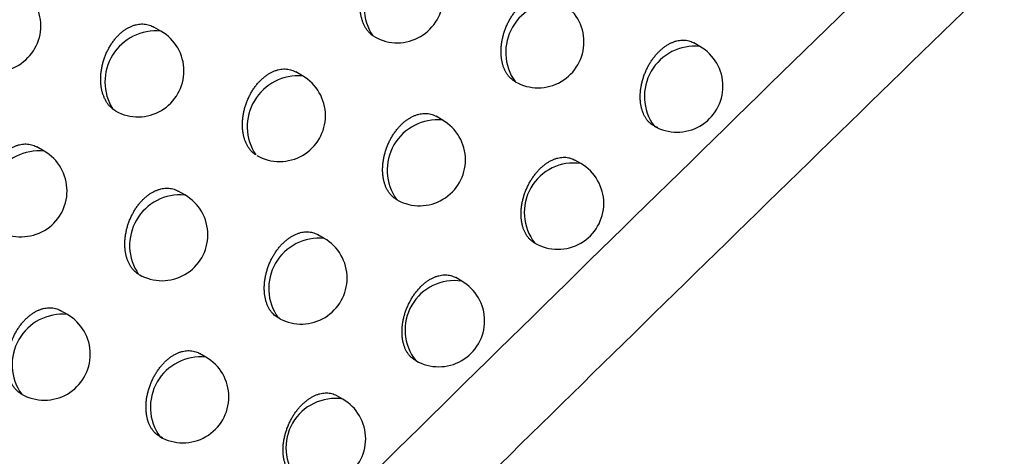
# Model space of a CAD drawing. Header units: millimetres. Extents: x -0.201 to 0.721, y -0.195 to 0.483.
# Tile 171 of 188: x 0.577 to 0.588, y 0.336 to 0.341. Entities that reach past the tile are written whole.
import ezdxf

# ---------------------------------------------------------------- set-up
doc = ezdxf.new("R2010")
doc.units = ezdxf.units.MM

msp = doc.modelspace()

# ---------------------------------------------------------------- linework, layer by layer
at = {"color": 7, "linetype": 'Continuous', "lineweight": 25}
for p, q in [((0.578322, 0.340751), (0.578243, 0.340796)), ((0.58065, 0.340688), (0.58063, 0.3407)), ((0.58419, 0.340584), (0.584123, 0.340623)), ((0.579863, 0.340264), (0.579789, 0.340307)), ((0.582182, 0.340198), (0.582177, 0.340201)), ((0.581387, 0.339783), (0.581317, 0.339824)), ((0.57705, 0.339445), (0.576972, 0.33949)), ((0.582893, 0.339309), (0.582827, 0.339347)), ((0.578583, 0.338967), (0.578509, 0.339009)), ((0.5809, 0.338911), (0.580887, 0.338917)), ((0.580099, 0.338495), (0.58003, 0.338535)), ((0.581596, 0.33803), (0.581532, 0.338067)), ((0.577303, 0.337666), (0.577231, 0.337707)), ((0.579619, 0.337619), (0.579599, 0.337629)), ((0.578811, 0.337202), (0.578743, 0.337242)), ((0.580301, 0.336745), (0.580237, 0.336782))]:
    msp.add_line(p, q, dxfattribs=at)
for centre, radius, start, end in [((0.581086, 0.341009), 0.000550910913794, 83.921447, 214.080482), ((0.576515, 0.34081), 0.0005, 0.000988, 60.003677), ((0.580895, 0.341124), 0.0005000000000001, 240.649631, 0.000988), ((0.582625, 0.34052), 0.0005497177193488, 84.559373, 215.447981), ((0.582427, 0.340634), 0.0005, 0.000988, 60.003677), ((0.576515, 0.34081), 0.0005, 242.195151, 0.000988), ((0.578268, 0.340198), 0.0005556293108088, 84.420529, 212.189137), ((0.578072, 0.340318), 0.0005, 0.000988, 60.003677), ((0.582427, 0.340634), 0.0005, 240.372557, 0.000988), ((0.584133, 0.34004), 0.0005474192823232, 84.027443, 215.979911), ((0.58394, 0.340151), 0.0005, 0.000988, 60.003677), ((0.578072, 0.340318), 0.0005, 241.281406, 0.000988), ((0.579817, 0.339711), 0.0005551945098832, 85.185078, 213.586315), ((0.579613, 0.339831), 0.0005, 0.000988, 60.003677), ((0.58394, 0.340151), 0.0005, 240.003677, 0.000988), ((0.579613, 0.339831), 0.0005, 240.387068, 0.000988), ((0.581334, 0.339237), 0.0005492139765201, 84.4441, 215.563254), ((0.581137, 0.33935), 0.0005000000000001, 0.000988, 60.003677), ((0.576994, 0.338894), 0.0005534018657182, 84.19731, 213.107651), ((0.5768, 0.339012), 0.0005, 0.000988, 60.003677), ((0.581137, 0.33935), 0.0005000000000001, 241.414111, 0.000988), ((0.582815, 0.338777), 0.0005380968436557, 81.693107, 218.314247), ((0.582643, 0.338876), 0.0005, 0.000988, 60.003677), ((0.5768, 0.339012), 0.0005, 241.049899, 0.000988), ((0.578533, 0.338417), 0.0005519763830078, 84.8556, 214.719059), ((0.578333, 0.338534), 0.0005000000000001, 0.000988, 60.003677), ((0.582643, 0.338876), 0.0005, 240.003677, 0.000988), ((0.578333, 0.338534), 0.0005000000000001, 240.172151, 0.000988), ((0.580044, 0.337949), 0.0005486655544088, 84.317778, 215.689576), ((0.579849, 0.338062), 0.0005, 0.000988, 60.003677), ((0.579849, 0.338062), 0.0005, 242.484833, 0.000988), ((0.581517, 0.337498), 0.0005372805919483, 81.473192, 218.534161), ((0.581346, 0.337597), 0.0005, 0.000988, 60.003677), ((0.57725, 0.33712), 0.0005485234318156, 84.492685, 215.922209), ((0.577053, 0.337233), 0.0005, 0.000988, 60.003677), ((0.581346, 0.337597), 0.0005, 240.003677, 0.000988), ((0.577053, 0.337233), 0.0005, 240.073847, 0.000988), ((0.578755, 0.336657), 0.0005480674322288, 84.179012, 215.828342), ((0.578561, 0.336769), 0.0005, 0.000988, 60.003677), ((0.578561, 0.336769), 0.0005, 240.003677, 0.000988), ((0.580219, 0.336215), 0.0005363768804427, 81.22639, 218.780964), ((0.580051, 0.336312), 0.0005, 0.000988, 60.003677), ((0.580051, 0.336312), 0.0005, 240.003677, 0.000988)]:
    msp.add_arc(centre, radius, start, end, dxfattribs=at)
for points, knots in [([(0.5736739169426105, 0.3214990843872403), (0.5758912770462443, 0.3235639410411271), (0.5803753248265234, 0.3277395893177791), (0.5871789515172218, 0.3338562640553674), (0.5940716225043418, 0.3398898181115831), (0.6010059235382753, 0.3457812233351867), (0.6079720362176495, 0.3515268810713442), (0.6149649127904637, 0.3571232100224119), (0.6219835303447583, 0.3625698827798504), (0.6290317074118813, 0.3678675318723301), (0.6377025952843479, 0.3741725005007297), (0.6480093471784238, 0.3813460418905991), (0.6599755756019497, 0.3891860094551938), (0.6719916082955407, 0.3966113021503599), (0.6800211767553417, 0.4011663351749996), (0.6840382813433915, 0.403445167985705)], [0, 0, 0, 0, 0.0622011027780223, 0.1257859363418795, 0.1893965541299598, 0.2530847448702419, 0.3167987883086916, 0.3803835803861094, 0.4439938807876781, 0.5076814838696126, 0.5713950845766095, 0.678239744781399, 0.7852056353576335, 0.8925407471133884, 1, 1, 1, 1]), ([(0.6846319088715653, 0.3981202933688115), (0.682334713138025, 0.3968247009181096), (0.6776581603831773, 0.3941871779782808), (0.6706041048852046, 0.3899994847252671), (0.6634698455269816, 0.3856055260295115), (0.6563394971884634, 0.381039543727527), (0.6492219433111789, 0.3763111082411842), (0.6421220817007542, 0.3714227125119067), (0.6350408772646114, 0.3663755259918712), (0.6279753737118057, 0.3611671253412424), (0.6195627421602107, 0.3547584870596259), (0.6098248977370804, 0.3470307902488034), (0.5987915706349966, 0.3378284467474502), (0.5878208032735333, 0.3282669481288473), (0.5805860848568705, 0.3215831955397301), (0.5769668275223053, 0.3182395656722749)], [0, 0, 0, 0, 0.0629734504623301, 0.1281992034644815, 0.193451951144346, 0.2587859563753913, 0.3241471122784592, 0.3893728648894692, 0.4546256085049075, 0.5199596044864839, 0.5853207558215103, 0.6887198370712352, 0.7922265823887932, 0.8960587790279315, 1, 1, 1, 1]), ([(0.5489622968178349, 0.3323661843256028), (0.551204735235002, 0.3338998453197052), (0.5556898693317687, 0.3369673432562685), (0.5638360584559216, 0.3423602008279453), (0.5728721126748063, 0.3481709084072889), (0.5796714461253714, 0.3523875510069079), (0.5827993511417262, 0.3543273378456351)], [0, 0, 0, 0, 0.2011493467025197, 0.4023217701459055, 0.7250494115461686, 1, 1, 1, 1]), ([(0.5839864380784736, 0.351406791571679), (0.583403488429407, 0.3509764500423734), (0.5816546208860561, 0.3496854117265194), (0.5787531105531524, 0.3474935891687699), (0.5745963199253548, 0.3442750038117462), (0.5697835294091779, 0.3404201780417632), (0.5643377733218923, 0.3358759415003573), (0.5598483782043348, 0.331973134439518), (0.5562837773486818, 0.328786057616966), (0.5545139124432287, 0.327164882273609), (0.5536289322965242, 0.3263542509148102)], [0, 0, 0, 0, 0.0561072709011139, 0.1683236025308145, 0.2805589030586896, 0.4602228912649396, 0.63996499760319, 0.8199421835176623, 0.9099662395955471, 1, 1, 1, 1]), ([(0.5875031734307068, 0.3413948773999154), (0.5875796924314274, 0.3412629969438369), (0.5877327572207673, 0.3409991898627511), (0.5879721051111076, 0.3406049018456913), (0.5882228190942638, 0.3402125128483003), (0.588461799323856, 0.3398673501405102), (0.588684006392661, 0.3395783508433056), (0.5888545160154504, 0.3393823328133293), (0.5889991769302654, 0.3392382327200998), (0.5891133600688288, 0.3391380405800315), (0.589234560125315, 0.3390486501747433), (0.5893540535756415, 0.3389805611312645), (0.5894713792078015, 0.338934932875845), (0.589584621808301, 0.338911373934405), (0.589686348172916, 0.3389118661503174), (0.5897716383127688, 0.3389283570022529), (0.5898471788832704, 0.3389531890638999), (0.5899338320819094, 0.3389967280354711), (0.590027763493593, 0.3390643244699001), (0.5901177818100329, 0.3391487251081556), (0.5901986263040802, 0.3392415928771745), (0.5902717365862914, 0.3393395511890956), (0.5903603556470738, 0.3394735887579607), (0.5904812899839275, 0.3396876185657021), (0.5906207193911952, 0.3399874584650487), (0.590757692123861, 0.3403345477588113), (0.5908805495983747, 0.3406885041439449), (0.5910142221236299, 0.3411161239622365), (0.5911535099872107, 0.3416158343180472), (0.5912959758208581, 0.342187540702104), (0.5914257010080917, 0.3427610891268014), (0.591545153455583, 0.3433369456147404), (0.5916555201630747, 0.343914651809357), (0.5917929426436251, 0.3446873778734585), (0.5918817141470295, 0.3452686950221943), (0.5919409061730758, 0.3456563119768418)], [0, 0, 0, 0, 0.0493225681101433, 0.0986624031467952, 0.1517440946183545, 0.2048818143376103, 0.2417892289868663, 0.2787704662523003, 0.297347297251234, 0.3159569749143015, 0.3347279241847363, 0.3536006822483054, 0.3678672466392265, 0.3822873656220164, 0.3965839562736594, 0.4039438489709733, 0.411386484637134, 0.4218849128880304, 0.4327000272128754, 0.443192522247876, 0.4539079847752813, 0.4634629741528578, 0.4730967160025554, 0.4927505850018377, 0.5222477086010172, 0.5520624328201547, 0.5823819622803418, 0.6127706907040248, 0.6608796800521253, 0.709059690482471, 0.7573661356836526, 0.8056941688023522, 0.8542494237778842, 0.902814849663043, 1, 1, 1, 1]), ([(0.5864332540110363, 0.3416185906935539), (0.5838054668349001, 0.3390540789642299), (0.5785608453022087, 0.3339357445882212), (0.5733556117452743, 0.3286475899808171), (0.5707584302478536, 0.3260090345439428)], [0, 0, 0, 0, 0.5010441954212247, 0.9999999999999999, 0.9999999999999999, 0.9999999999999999, 0.9999999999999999]), ([(0.5806299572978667, 0.3407000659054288), (0.580622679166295, 0.3407054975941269), (0.5806080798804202, 0.3407163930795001), (0.5805875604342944, 0.3407364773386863), (0.5805681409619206, 0.3407595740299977), (0.580550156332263, 0.3407861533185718), (0.5805341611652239, 0.3408155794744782), (0.580520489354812, 0.3408474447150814), (0.5805092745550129, 0.3408813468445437), (0.5805005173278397, 0.3409171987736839), (0.5804942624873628, 0.3409551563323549), (0.5804907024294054, 0.3409945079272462), (0.5804898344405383, 0.3410347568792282), (0.5804916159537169, 0.3410758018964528), (0.5804961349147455, 0.3411179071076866), (0.5805033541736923, 0.3411600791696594), (0.5805131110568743, 0.3412017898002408), (0.5805253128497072, 0.3412429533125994), (0.5805401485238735, 0.3412839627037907), (0.5805572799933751, 0.3413236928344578), (0.5805764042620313, 0.3413616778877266), (0.5805973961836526, 0.3413978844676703), (0.5806205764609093, 0.3414327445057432), (0.5806453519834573, 0.3414652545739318), (0.5806713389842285, 0.3414950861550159), (0.5806984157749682, 0.3415222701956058), (0.5807269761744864, 0.341547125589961), (0.580756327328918, 0.3415689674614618), (0.5807860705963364, 0.341587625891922), (0.5808161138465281, 0.3416031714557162), (0.5808468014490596, 0.3416157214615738), (0.5808774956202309, 0.3416249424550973), (0.5809078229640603, 0.3416308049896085), (0.580937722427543, 0.3416333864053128), (0.5809673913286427, 0.341632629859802), (0.5809963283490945, 0.3416285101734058), (0.581024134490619, 0.3416209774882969), (0.5810482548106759, 0.3416117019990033), (0.5810624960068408, 0.3416035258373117), (0.581068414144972, 0.3416001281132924)], [0, 0, 0, 0, 0.02512517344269, 0.0503988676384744, 0.0775062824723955, 0.1047981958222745, 0.1326688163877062, 0.160738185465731, 0.1881877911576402, 0.2158263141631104, 0.2440604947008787, 0.272500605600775, 0.300060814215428, 0.3278137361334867, 0.3561777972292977, 0.3847546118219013, 0.4121239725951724, 0.4396873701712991, 0.4678683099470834, 0.4962650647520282, 0.5232147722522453, 0.5503564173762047, 0.5781085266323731, 0.6060736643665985, 0.632570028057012, 0.6592536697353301, 0.6865301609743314, 0.7140122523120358, 0.7402360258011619, 0.766642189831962, 0.7936220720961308, 0.8207993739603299, 0.8470529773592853, 0.8734861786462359, 0.9004815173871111, 0.9276691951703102, 0.9542355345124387, 0.980981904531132, 1, 1, 1, 1]), ([(0.5732063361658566, 0.3272198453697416), (0.5755806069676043, 0.3296170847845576), (0.5803302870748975, 0.334412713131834), (0.5851118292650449, 0.3390671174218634), (0.5875031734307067, 0.3413948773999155)], [0, 0, 0, 0, 0.4998801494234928, 1, 1, 1, 1]), ([(0.5821823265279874, 0.3401979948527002), (0.5821764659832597, 0.3402013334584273), (0.5821647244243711, 0.3402080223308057), (0.5821480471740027, 0.3402200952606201), (0.5821320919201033, 0.3402336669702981), (0.5821150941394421, 0.3402507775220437), (0.5820975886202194, 0.3402720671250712), (0.5820801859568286, 0.3402983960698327), (0.5820647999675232, 0.3403275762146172), (0.5820517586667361, 0.3403591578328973), (0.5820411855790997, 0.3403927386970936), (0.5820330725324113, 0.340428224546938), (0.5820274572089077, 0.3404657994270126), (0.5820245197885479, 0.3405047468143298), (0.5820242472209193, 0.3405445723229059), (0.5820265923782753, 0.3405851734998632), (0.5820316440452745, 0.3406268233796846), (0.5820393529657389, 0.3406685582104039), (0.5820495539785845, 0.3407098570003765), (0.582062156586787, 0.3407506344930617), (0.5820773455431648, 0.3407912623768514), (0.582094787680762, 0.3408306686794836), (0.5821141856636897, 0.340868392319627), (0.5821354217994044, 0.340904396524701), (0.5821587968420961, 0.3409390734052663), (0.5821837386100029, 0.3409714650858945), (0.5822098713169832, 0.3410012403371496), (0.582237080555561, 0.3410284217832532), (0.5822657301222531, 0.3410532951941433), (0.5822951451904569, 0.3410751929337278), (0.5823249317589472, 0.3410939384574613), (0.5823550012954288, 0.341109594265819), (0.5823856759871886, 0.3411222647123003), (0.5824163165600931, 0.3411316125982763), (0.5824465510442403, 0.3411376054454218), (0.5824763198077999, 0.3411403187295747), (0.5825058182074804, 0.3411396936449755), (0.5825345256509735, 0.3411357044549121), (0.5825620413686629, 0.3411282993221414), (0.5825856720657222, 0.3411192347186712), (0.5825995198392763, 0.3411112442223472), (0.582605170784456, 0.3411079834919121)], [0, 0, 0, 0, 0.018746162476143, 0.0375578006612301, 0.0565700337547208, 0.0756499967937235, 0.1020183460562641, 0.1285668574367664, 0.1556810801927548, 0.182989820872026, 0.2096260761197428, 0.2364459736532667, 0.2638449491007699, 0.2914441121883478, 0.3181656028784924, 0.3450737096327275, 0.3725730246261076, 0.400277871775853, 0.4268476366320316, 0.4536050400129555, 0.4809586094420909, 0.5085200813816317, 0.5347580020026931, 0.5611818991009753, 0.5881963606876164, 0.6154165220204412, 0.641295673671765, 0.6673571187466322, 0.6939952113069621, 0.7208331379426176, 0.7464972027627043, 0.772339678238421, 0.7987435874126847, 0.8253408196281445, 0.8510319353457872, 0.8768992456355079, 0.9033187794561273, 0.9299275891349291, 0.9558716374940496, 0.9819922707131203, 1, 1, 1, 1]), ([(0.577797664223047, 0.3399017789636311), (0.5777925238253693, 0.3399060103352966), (0.5777822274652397, 0.3399144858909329), (0.5777653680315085, 0.3399312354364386), (0.5777473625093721, 0.3399523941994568), (0.5777289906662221, 0.3399791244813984), (0.5777125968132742, 0.3400087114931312), (0.5776985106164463, 0.3400407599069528), (0.5776868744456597, 0.3400748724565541), (0.5776776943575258, 0.3401109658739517), (0.5776710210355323, 0.3401491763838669), (0.5776670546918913, 0.3401887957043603), (0.5776657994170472, 0.3402293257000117), (0.5776672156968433, 0.3402706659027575), (0.577671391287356, 0.3403130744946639), (0.577678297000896, 0.3403555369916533), (0.5776877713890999, 0.3403975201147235), (0.57769971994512, 0.3404389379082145), (0.5777143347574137, 0.3404801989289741), (0.5777312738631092, 0.340520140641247), (0.5777502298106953, 0.3405582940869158), (0.5777710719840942, 0.3405946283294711), (0.5777941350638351, 0.340629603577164), (0.5778188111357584, 0.3406621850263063), (0.5778447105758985, 0.3406920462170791), (0.5778717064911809, 0.3407192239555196), (0.577900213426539, 0.340744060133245), (0.5779295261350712, 0.3407658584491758), (0.5779592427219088, 0.3407844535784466), (0.5779892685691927, 0.3407999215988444), (0.5780199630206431, 0.340812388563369), (0.5780506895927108, 0.340821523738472), (0.5780810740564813, 0.3408272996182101), (0.5781110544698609, 0.3408297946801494), (0.5781408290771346, 0.3408289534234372), (0.5781699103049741, 0.3408247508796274), (0.5781979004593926, 0.3408171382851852), (0.5782223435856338, 0.3408077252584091), (0.5782368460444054, 0.3407994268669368), (0.5782429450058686, 0.3407959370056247)], [0, 0, 0, 0, 0.0183288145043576, 0.0367131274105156, 0.0642259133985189, 0.091925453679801, 0.1202103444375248, 0.148696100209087, 0.1766033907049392, 0.2047025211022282, 0.2334064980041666, 0.262319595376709, 0.2903545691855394, 0.3185857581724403, 0.3474396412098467, 0.3765105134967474, 0.40432587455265, 0.4323389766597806, 0.4609821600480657, 0.4898458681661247, 0.517179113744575, 0.5447076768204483, 0.572858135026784, 0.6012258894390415, 0.6280398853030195, 0.6550438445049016, 0.6826494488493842, 0.7104638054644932, 0.7369660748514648, 0.7636527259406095, 0.7909191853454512, 0.8183850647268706, 0.8449196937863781, 0.8716355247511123, 0.898917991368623, 0.9263941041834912, 0.9532828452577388, 0.980353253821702, 1, 1, 1, 1]), ([(0.5837264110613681, 0.3397027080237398), (0.5837242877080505, 0.3397034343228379), (0.5837134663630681, 0.3397071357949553), (0.5836945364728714, 0.3397154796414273), (0.5836704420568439, 0.3397297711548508), (0.5836477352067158, 0.3397473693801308), (0.5836268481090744, 0.3397680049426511), (0.583608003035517, 0.339791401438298), (0.5835912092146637, 0.3398174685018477), (0.5835764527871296, 0.3398463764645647), (0.583564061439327, 0.3398776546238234), (0.5835541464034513, 0.339910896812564), (0.5835466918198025, 0.3399460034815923), (0.5835417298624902, 0.3399831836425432), (0.5835394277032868, 0.3400217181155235), (0.5835397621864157, 0.3400611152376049), (0.5835426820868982, 0.3401012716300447), (0.5835482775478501, 0.3401424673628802), (0.5835564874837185, 0.3401837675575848), (0.5835671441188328, 0.3402246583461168), (0.5835801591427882, 0.3402650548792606), (0.5835957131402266, 0.3403053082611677), (0.5836134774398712, 0.3403443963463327), (0.5836331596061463, 0.3403818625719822), (0.5836546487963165, 0.3404176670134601), (0.5836782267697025, 0.3404521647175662), (0.5837033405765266, 0.3404844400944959), (0.5837296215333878, 0.3405141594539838), (0.5837569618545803, 0.3405413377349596), (0.5837856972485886, 0.3405662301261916), (0.5838152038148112, 0.340588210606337), (0.5838450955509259, 0.3406070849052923), (0.5838751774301, 0.3406228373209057), (0.5839057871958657, 0.3406356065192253), (0.5839462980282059, 0.3406481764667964), (0.5839864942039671, 0.3406542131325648), (0.5840253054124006, 0.3406535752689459), (0.5840537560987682, 0.3406497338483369), (0.5840809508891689, 0.3406424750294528), (0.5841040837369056, 0.3406336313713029), (0.5841175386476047, 0.3406258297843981), (0.5841229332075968, 0.3406227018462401)], [0, 0, 0, 0, 0.0061432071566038, 0.0313079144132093, 0.0566448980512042, 0.0825224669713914, 0.1085856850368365, 0.133996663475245, 0.1595818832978, 0.1857147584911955, 0.212036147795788, 0.2376478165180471, 0.2634363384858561, 0.2897825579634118, 0.3163215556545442, 0.3419969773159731, 0.3678514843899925, 0.3942727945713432, 0.4208908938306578, 0.4464519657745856, 0.4721928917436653, 0.4985043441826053, 0.5250143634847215, 0.5503248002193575, 0.5758138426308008, 0.6018692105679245, 0.6281214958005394, 0.6531600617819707, 0.6783744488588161, 0.7041446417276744, 0.7301073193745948, 0.7550732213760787, 0.7802138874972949, 0.8056247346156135, 0.8314051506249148, 0.8813311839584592, 0.9069383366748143, 0.9327299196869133, 0.9578243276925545, 0.9830902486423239, 1, 1, 1, 1]), ([(0.5793542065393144, 0.3394037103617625), (0.5793457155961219, 0.3394096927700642), (0.57932866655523, 0.3394217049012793), (0.5793061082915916, 0.3394435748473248), (0.5792858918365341, 0.3394677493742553), (0.5792680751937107, 0.3394942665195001), (0.5792522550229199, 0.3395236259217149), (0.5792387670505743, 0.339555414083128), (0.5792277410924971, 0.3395892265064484), (0.5792191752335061, 0.3396249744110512), (0.5792131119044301, 0.3396628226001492), (0.5792097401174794, 0.3397020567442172), (0.5792090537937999, 0.3397421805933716), (0.579211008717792, 0.3397830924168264), (0.579215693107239, 0.3398250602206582), (0.5792230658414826, 0.3398670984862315), (0.579232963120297, 0.3399086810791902), (0.5792452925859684, 0.3399497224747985), (0.579260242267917, 0.3399906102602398), (0.5792774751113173, 0.3400302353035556), (0.5792966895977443, 0.3400681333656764), (0.5793177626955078, 0.3401042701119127), (0.5793410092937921, 0.3401390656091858), (0.5793658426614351, 0.3401715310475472), (0.5793918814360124, 0.3402013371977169), (0.5794190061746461, 0.3402285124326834), (0.5794476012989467, 0.3402533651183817), (0.5794769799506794, 0.3402752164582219), (0.579506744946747, 0.3402938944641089), (0.5795368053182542, 0.3403094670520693), (0.5795674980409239, 0.3403220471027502), (0.5795981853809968, 0.3403313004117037), (0.5796284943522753, 0.3403371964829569), (0.5796583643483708, 0.3403398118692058), (0.5796879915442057, 0.3403390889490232), (0.5797168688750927, 0.3403350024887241), (0.5797445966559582, 0.3403275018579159), (0.5797685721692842, 0.3403182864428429), (0.5797826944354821, 0.3403101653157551), (0.5797885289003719, 0.3403068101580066)], [0, 0, 0, 0, 0.0287618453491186, 0.0577511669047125, 0.0846463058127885, 0.1117247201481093, 0.1393782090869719, 0.1672292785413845, 0.1944427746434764, 0.2218436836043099, 0.2498355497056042, 0.2780317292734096, 0.3053458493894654, 0.3328509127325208, 0.3609613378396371, 0.389282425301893, 0.4164156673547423, 0.4437410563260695, 0.4716776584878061, 0.4998277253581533, 0.5265676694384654, 0.5534977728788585, 0.5810323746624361, 0.6087777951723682, 0.6350944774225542, 0.6615969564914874, 0.688687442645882, 0.7159817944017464, 0.7420453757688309, 0.7682901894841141, 0.7951051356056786, 0.8221163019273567, 0.8482104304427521, 0.874483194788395, 0.9013153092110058, 0.9283389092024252, 0.9547281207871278, 0.9812964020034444, 1, 1, 1, 1]), ([(0.5778323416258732, 0.3398804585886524), (0.5778245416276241, 0.3398843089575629), (0.5778124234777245, 0.3398902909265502), (0.5778015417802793, 0.3398987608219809), (0.577797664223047, 0.3399017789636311)], [0, 0, 0, 0, 0.64366246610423, 1, 1, 1, 1]), ([(0.5809000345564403, 0.3389107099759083), (0.5808933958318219, 0.338914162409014), (0.5808800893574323, 0.3389210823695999), (0.5808612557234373, 0.338934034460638), (0.5808433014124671, 0.3389488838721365), (0.5808251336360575, 0.3389670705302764), (0.5808072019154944, 0.3389889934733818), (0.5807899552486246, 0.3390152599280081), (0.5807747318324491, 0.3390443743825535), (0.5807618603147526, 0.3390758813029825), (0.5807514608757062, 0.339109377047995), (0.5807435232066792, 0.3391447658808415), (0.5807380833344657, 0.3391822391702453), (0.5807353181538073, 0.3392210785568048), (0.5807352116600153, 0.3392607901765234), (0.5807377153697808, 0.3393012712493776), (0.5807429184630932, 0.3393427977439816), (0.5807507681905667, 0.3393844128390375), (0.5807610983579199, 0.3394255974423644), (0.5807738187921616, 0.3394662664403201), (0.5807891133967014, 0.3395067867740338), (0.5808066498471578, 0.3395461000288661), (0.5808261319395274, 0.3395837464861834), (0.5808474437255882, 0.3396196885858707), (0.5808708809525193, 0.3396543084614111), (0.5808958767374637, 0.3396866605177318), (0.5809220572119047, 0.339716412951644), (0.5809493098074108, 0.339743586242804), (0.5809779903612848, 0.3397684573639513), (0.581007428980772, 0.3397903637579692), (0.5810372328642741, 0.3398091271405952), (0.5810673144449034, 0.3398248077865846), (0.5810979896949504, 0.3398375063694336), (0.5811286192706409, 0.3398468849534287), (0.5811588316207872, 0.3398529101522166), (0.5811885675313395, 0.3398556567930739), (0.5812180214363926, 0.3398550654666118), (0.5812466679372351, 0.3398511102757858), (0.5812741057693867, 0.3398437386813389), (0.5812976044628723, 0.3398347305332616), (0.5813113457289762, 0.3398267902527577), (0.5813169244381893, 0.3398235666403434)], [0, 0, 0, 0, 0.0207518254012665, 0.041594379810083, 0.0627165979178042, 0.0839336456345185, 0.1100630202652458, 0.1363711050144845, 0.1632405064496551, 0.1903029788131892, 0.2166807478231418, 0.2432404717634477, 0.2703739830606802, 0.2977058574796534, 0.3241610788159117, 0.3508010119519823, 0.3780259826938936, 0.4054542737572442, 0.431766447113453, 0.4582642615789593, 0.4853516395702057, 0.5126445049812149, 0.5386468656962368, 0.5648333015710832, 0.591604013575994, 0.6185781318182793, 0.6442467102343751, 0.6700959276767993, 0.6965164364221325, 0.7231348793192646, 0.7486044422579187, 0.774251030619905, 0.8004547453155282, 0.8268503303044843, 0.8523471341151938, 0.8780189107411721, 0.9042392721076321, 0.930647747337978, 0.95638216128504, 0.9822919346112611, 1, 1, 1, 1]), ([(0.5765301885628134, 0.3385921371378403), (0.5765239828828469, 0.3385970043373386), (0.5765115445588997, 0.3386067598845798), (0.576492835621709, 0.3386252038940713), (0.5764740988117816, 0.3386473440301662), (0.5764559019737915, 0.3386740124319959), (0.5764396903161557, 0.3387035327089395), (0.5764257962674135, 0.3387355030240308), (0.5764143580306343, 0.3387695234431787), (0.5764053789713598, 0.3388055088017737), (0.5763989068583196, 0.3388436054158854), (0.5763951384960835, 0.3388831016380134), (0.57639407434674, 0.3389234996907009), (0.5763956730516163, 0.3389646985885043), (0.5764000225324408, 0.3390069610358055), (0.5764070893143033, 0.3390492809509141), (0.5764167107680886, 0.3390911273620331), (0.5764287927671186, 0.3391324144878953), (0.5764435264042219, 0.3391735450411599), (0.5764605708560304, 0.3392133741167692), (0.5764796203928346, 0.3392514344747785), (0.5765005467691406, 0.3392876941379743), (0.5765236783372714, 0.3393226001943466), (0.5765484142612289, 0.3393551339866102), (0.5765743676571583, 0.3393849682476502), (0.5766014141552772, 0.339412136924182), (0.5766299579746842, 0.3394369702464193), (0.5766593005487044, 0.3394587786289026), (0.5766890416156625, 0.3394773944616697), (0.5767190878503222, 0.3394928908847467), (0.5767497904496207, 0.3395053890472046), (0.5767805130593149, 0.3395145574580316), (0.5768108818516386, 0.3395203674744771), (0.5768408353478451, 0.3395228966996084), (0.5768705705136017, 0.3395220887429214), (0.5768995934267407, 0.339517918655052), (0.5769275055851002, 0.3395103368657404), (0.5769517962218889, 0.3395009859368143), (0.5769661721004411, 0.3394927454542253), (0.5769721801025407, 0.3394893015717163)], [0, 0, 0, 0, 0.0217531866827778, 0.0436008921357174, 0.0709148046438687, 0.0984143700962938, 0.1264960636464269, 0.1547776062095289, 0.1824593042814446, 0.2103314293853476, 0.2388039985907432, 0.2674841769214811, 0.2952820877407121, 0.3232745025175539, 0.3518839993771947, 0.3807084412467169, 0.4082975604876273, 0.43608257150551, 0.4644914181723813, 0.4931184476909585, 0.5202546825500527, 0.5475845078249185, 0.5755303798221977, 0.6036913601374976, 0.6303417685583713, 0.657180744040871, 0.6846167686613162, 0.7122598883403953, 0.7386202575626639, 0.7651639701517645, 0.7922842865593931, 0.8196029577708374, 0.8459967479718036, 0.8725709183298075, 0.8997093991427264, 0.9270408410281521, 0.9537696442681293, 0.9806792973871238, 0.9999999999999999, 0.9999999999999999, 0.9999999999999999, 0.9999999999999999]), ([(0.5823868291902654, 0.3384472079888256), (0.5823819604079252, 0.3384499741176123), (0.5823688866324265, 0.338457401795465), (0.5823493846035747, 0.3384730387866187), (0.5823285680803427, 0.3384935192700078), (0.5823098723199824, 0.3385168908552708), (0.5822932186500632, 0.3385428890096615), (0.5822786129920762, 0.3385717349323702), (0.5822663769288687, 0.3386029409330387), (0.5822566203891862, 0.3386361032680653), (0.5822493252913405, 0.3386711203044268), (0.5822445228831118, 0.3387082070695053), (0.5822423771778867, 0.3387466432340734), (0.5822428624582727, 0.3387859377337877), (0.5822459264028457, 0.3388259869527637), (0.5822516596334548, 0.3388670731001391), (0.5822599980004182, 0.3389082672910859), (0.5822707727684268, 0.3389490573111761), (0.5822838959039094, 0.3389893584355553), (0.5822995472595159, 0.3390295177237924), (0.5823173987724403, 0.3390685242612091), (0.5823371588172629, 0.339105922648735), (0.5823587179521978, 0.3391416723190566), (0.5823823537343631, 0.339176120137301), (0.5824075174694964, 0.3392083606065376), (0.5824338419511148, 0.3392380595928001), (0.5824612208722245, 0.3392652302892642), (0.5824899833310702, 0.3392901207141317), (0.5825195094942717, 0.3393121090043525), (0.5825494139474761, 0.3393309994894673), (0.5825795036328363, 0.3393467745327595), (0.5826101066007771, 0.339359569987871), (0.5826405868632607, 0.3393690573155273), (0.5826808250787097, 0.3393773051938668), (0.582720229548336, 0.3393789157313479), (0.5827578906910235, 0.3393738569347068), (0.5827850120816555, 0.3393666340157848), (0.5828080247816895, 0.3393578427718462), (0.5828213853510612, 0.3393500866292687), (0.5828267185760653, 0.3393469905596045)], [0, 0, 0, 0, 0.0160250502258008, 0.0430308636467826, 0.0702307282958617, 0.0967323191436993, 0.1234157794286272, 0.1506710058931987, 0.178123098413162, 0.2048199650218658, 0.2317012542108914, 0.2591641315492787, 0.2868280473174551, 0.3135859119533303, 0.3405303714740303, 0.3680652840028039, 0.3958051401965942, 0.4224501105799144, 0.4492824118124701, 0.4767087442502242, 0.5043417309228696, 0.5307412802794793, 0.5573269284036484, 0.5845024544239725, 0.611883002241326, 0.6380171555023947, 0.664334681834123, 0.6912317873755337, 0.7183295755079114, 0.7443997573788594, 0.7706524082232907, 0.7971871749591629, 0.8241078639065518, 0.8501079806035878, 0.9029810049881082, 0.929914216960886, 0.9561069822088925, 0.9824789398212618, 1, 1, 1, 1]), ([(0.5780794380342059, 0.3381030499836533), (0.5780696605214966, 0.3381095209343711), (0.5780500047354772, 0.3381225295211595), (0.5780253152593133, 0.3381462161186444), (0.5780042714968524, 0.3381715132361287), (0.5779866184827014, 0.3381979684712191), (0.5779709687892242, 0.3382272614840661), (0.5779576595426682, 0.3382589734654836), (0.5779468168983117, 0.3382926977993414), (0.5779384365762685, 0.3383283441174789), (0.5779325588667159, 0.3383660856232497), (0.5779293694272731, 0.3384052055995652), (0.5779288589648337, 0.3384452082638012), (0.5779309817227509, 0.3384859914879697), (0.5779358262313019, 0.3385278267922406), (0.5779433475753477, 0.338569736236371), (0.5779533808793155, 0.338611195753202), (0.5779658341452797, 0.3386521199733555), (0.5779808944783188, 0.3386928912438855), (0.5779982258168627, 0.3387324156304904), (0.578017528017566, 0.3387702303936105), (0.5780386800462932, 0.3388063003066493), (0.5780619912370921, 0.338841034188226), (0.5780868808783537, 0.3388734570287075), (0.5781129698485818, 0.3389032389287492), (0.5781401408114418, 0.3389304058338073), (0.578168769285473, 0.3389552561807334), (0.5781981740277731, 0.3389771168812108), (0.5782279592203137, 0.3389958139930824), (0.5782580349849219, 0.339011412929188), (0.5782887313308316, 0.3390240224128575), (0.5783194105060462, 0.3390333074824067), (0.5783496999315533, 0.3390392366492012), (0.5783795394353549, 0.33904188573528), (0.5784091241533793, 0.3390411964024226), (0.5784379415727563, 0.3390371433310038), (0.5784655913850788, 0.3390296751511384), (0.5784894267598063, 0.3390205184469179), (0.5785034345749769, 0.3390124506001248), (0.5785091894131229, 0.3390091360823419)], [0, 0, 0, 0, 0.0324739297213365, 0.0652825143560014, 0.0919600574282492, 0.1188196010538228, 0.1462504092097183, 0.173877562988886, 0.2008511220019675, 0.2280105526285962, 0.2557561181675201, 0.2837043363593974, 0.3107693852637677, 0.3380235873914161, 0.3658773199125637, 0.3939396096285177, 0.4208334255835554, 0.4479174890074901, 0.4756064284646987, 0.5035064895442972, 0.5300319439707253, 0.556745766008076, 0.5840581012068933, 0.6115790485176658, 0.637709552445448, 0.6640243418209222, 0.6909222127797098, 0.718022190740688, 0.743917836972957, 0.7699935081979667, 0.7966355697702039, 0.8234725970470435, 0.8493992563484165, 0.875503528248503, 0.9021641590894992, 0.9290153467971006, 0.9552201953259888, 0.981603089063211, 0.9999999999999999, 0.9999999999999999, 0.9999999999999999, 0.9999999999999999]), ([(0.5796190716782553, 0.3376191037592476), (0.5796116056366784, 0.3376226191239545), (0.5795890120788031, 0.3376332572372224), (0.5795615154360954, 0.3376534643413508), (0.5795359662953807, 0.3376787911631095), (0.5795175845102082, 0.337701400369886), (0.5795004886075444, 0.3377276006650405), (0.5794854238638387, 0.3377566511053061), (0.5794727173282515, 0.3377880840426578), (0.5794624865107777, 0.3378214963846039), (0.5794547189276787, 0.3378567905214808), (0.5794494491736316, 0.3378941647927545), (0.5794468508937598, 0.3379328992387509), (0.5794469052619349, 0.3379725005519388), (0.5794495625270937, 0.3380128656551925), (0.5794549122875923, 0.3380542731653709), (0.5794628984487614, 0.3380957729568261), (0.5794733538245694, 0.3381368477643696), (0.5794861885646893, 0.3381774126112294), (0.5795015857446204, 0.3382178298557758), (0.5795192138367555, 0.3382570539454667), (0.5795387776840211, 0.3382946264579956), (0.5795601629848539, 0.3383305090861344), (0.5795836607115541, 0.338365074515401), (0.579608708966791, 0.3383973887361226), (0.579634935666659, 0.3384271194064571), (0.5796622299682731, 0.3384542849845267), (0.5796909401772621, 0.3384791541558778), (0.5797204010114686, 0.3385010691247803), (0.5797502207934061, 0.3385198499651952), (0.5797803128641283, 0.3385355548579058), (0.5798109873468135, 0.3385482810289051), (0.5798416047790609, 0.3385576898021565), (0.5798717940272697, 0.3385637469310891), (0.5799014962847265, 0.3385665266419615), (0.5799309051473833, 0.3385659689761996), (0.5799594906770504, 0.338562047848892), (0.579986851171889, 0.3385547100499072), (0.5800102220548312, 0.3385457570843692), (0.580023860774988, 0.3385378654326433), (0.5800293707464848, 0.3385346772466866)], [0, 0, 0, 0, 0.0228070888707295, 0.069018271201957, 0.0924611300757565, 0.1183444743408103, 0.1444050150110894, 0.1710222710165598, 0.197831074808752, 0.2239445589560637, 0.2502382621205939, 0.2771003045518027, 0.3041588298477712, 0.330342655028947, 0.356709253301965, 0.383654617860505, 0.4108010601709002, 0.4368501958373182, 0.4630829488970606, 0.4898985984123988, 0.5169173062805, 0.5426774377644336, 0.5686197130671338, 0.5951399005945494, 0.6218611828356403, 0.6473110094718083, 0.6729397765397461, 0.6991343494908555, 0.7255249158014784, 0.7507907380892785, 0.7762321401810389, 0.8022261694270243, 0.8284105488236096, 0.853703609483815, 0.8791703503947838, 0.9051818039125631, 0.9313801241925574, 0.9568961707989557, 0.9825862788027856, 0.9999999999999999, 0.9999999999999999, 0.9999999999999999, 0.9999999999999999]), ([(0.5810892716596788, 0.3371681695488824), (0.5810843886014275, 0.3371709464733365), (0.5810713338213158, 0.3371783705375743), (0.5810518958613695, 0.3371939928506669), (0.5810312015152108, 0.3372144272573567), (0.5810126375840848, 0.3372377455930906), (0.580996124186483, 0.3372636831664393), (0.5809816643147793, 0.3372924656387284), (0.5809695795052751, 0.3373236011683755), (0.5809599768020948, 0.3373566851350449), (0.5809528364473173, 0.3373916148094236), (0.580948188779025, 0.3374286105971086), (0.5809461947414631, 0.3374669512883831), (0.5809468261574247, 0.337506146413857), (0.5809500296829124, 0.337546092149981), (0.5809558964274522, 0.3375870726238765), (0.5809643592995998, 0.3376281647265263), (0.5809752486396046, 0.3376688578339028), (0.580988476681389, 0.3377090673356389), (0.5810042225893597, 0.3377491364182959), (0.5810221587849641, 0.3377880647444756), (0.5810419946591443, 0.3378253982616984), (0.5810636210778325, 0.3378610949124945), (0.5810873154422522, 0.3378954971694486), (0.5811207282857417, 0.3379381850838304), (0.5811569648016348, 0.3379764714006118), (0.581195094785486, 0.338009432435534), (0.5812246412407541, 0.3380314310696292), (0.58125455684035, 0.3380503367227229), (0.5812846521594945, 0.3380661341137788), (0.5813152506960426, 0.3380789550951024), (0.5813457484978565, 0.3380884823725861), (0.581375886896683, 0.3380946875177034), (0.5814054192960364, 0.3380975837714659), (0.5814346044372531, 0.3380971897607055), (0.5814721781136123, 0.3380920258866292), (0.5815048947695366, 0.3380819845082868), (0.581526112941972, 0.3380697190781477), (0.5815313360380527, 0.3380666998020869)], [0, 0, 0, 0, 0.0161439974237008, 0.0431607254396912, 0.0703718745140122, 0.0968678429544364, 0.1235457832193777, 0.150795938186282, 0.1782431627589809, 0.2049212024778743, 0.2317836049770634, 0.2592274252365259, 0.286872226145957, 0.3136062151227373, 0.3405265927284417, 0.3680366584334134, 0.3957513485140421, 0.4223786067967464, 0.4491929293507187, 0.4766002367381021, 0.5042137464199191, 0.5306107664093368, 0.5571936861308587, 0.5843656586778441, 0.6117422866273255, 0.6641773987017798, 0.6910889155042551, 0.7182010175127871, 0.7442969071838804, 0.770575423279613, 0.7971363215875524, 0.8240835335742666, 0.8502022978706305, 0.876502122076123, 0.9030811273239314, 0.9300415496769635, 0.9827789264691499, 0.9999999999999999, 0.9999999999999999, 0.9999999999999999, 0.9999999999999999]), ([(0.5768057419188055, 0.3367981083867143), (0.5768001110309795, 0.3368014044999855), (0.5767888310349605, 0.3368080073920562), (0.5767727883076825, 0.3368197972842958), (0.57675742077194, 0.3368329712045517), (0.576740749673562, 0.3368497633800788), (0.576723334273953, 0.3368708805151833), (0.5767058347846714, 0.3368972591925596), (0.5766903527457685, 0.3369264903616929), (0.5766772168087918, 0.3369581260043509), (0.5766665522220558, 0.3369917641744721), (0.5766583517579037, 0.3370273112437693), (0.5766526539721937, 0.3370649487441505), (0.5766496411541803, 0.3371039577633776), (0.5766493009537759, 0.3371438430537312), (0.5766515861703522, 0.3371845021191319), (0.5766565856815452, 0.3372262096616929), (0.5766642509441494, 0.3372679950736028), (0.576674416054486, 0.3373093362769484), (0.5766869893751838, 0.3373501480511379), (0.5767021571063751, 0.3373908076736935), (0.5767195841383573, 0.3374302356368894), (0.5767389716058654, 0.3374679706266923), (0.5767602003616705, 0.3375039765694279), (0.5767835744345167, 0.3375386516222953), (0.5768085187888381, 0.3375710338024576), (0.5768346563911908, 0.3376007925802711), (0.5768618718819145, 0.3376279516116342), (0.5768905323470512, 0.3376527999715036), (0.5769199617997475, 0.3376746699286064), (0.5769497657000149, 0.3376933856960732), (0.5769798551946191, 0.3377090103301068), (0.5770105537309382, 0.3377216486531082), (0.5770412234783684, 0.337730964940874), (0.5770714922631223, 0.3377369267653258), (0.5771013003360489, 0.337739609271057), (0.5771308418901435, 0.3377389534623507), (0.5771595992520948, 0.3377349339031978), (0.5771871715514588, 0.3377274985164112), (0.5772108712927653, 0.3377183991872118), (0.577224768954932, 0.3377103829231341), (0.577230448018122, 0.3377071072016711)], [0, 0, 0, 0, 0.018110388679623, 0.036279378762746, 0.0546275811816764, 0.0730362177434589, 0.0994896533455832, 0.1261237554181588, 0.1533251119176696, 0.1807215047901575, 0.207450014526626, 0.2343628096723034, 0.2618567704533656, 0.289551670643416, 0.3163633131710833, 0.3433622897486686, 0.3709548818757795, 0.3987539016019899, 0.4254036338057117, 0.452241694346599, 0.479678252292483, 0.5073235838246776, 0.5336285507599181, 0.5601200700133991, 0.5872040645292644, 0.6144944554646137, 0.6404311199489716, 0.6665505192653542, 0.6932479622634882, 0.7201457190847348, 0.745864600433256, 0.7717622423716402, 0.798222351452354, 0.8248761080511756, 0.8506262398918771, 0.8765528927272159, 0.9030326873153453, 0.9297020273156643, 0.9557141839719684, 0.9819032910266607, 0.9999999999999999, 0.9999999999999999, 0.9999999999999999, 0.9999999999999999]), ([(0.5783395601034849, 0.3363232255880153), (0.5783311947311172, 0.3363267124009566), (0.5783144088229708, 0.3363337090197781), (0.5782907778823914, 0.336348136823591), (0.5782683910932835, 0.3363654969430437), (0.5782476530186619, 0.3363859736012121), (0.5782287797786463, 0.3364092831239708), (0.5782118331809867, 0.3364354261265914), (0.5781969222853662, 0.3364644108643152), (0.5781843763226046, 0.3364957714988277), (0.5781743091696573, 0.3365291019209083), (0.5781667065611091, 0.3365643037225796), (0.5781616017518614, 0.3366015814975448), (0.5781591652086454, 0.3366402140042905), (0.5781593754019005, 0.3366797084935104), (0.5781621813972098, 0.3367199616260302), (0.578167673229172, 0.336761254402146), (0.578175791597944, 0.3368026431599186), (0.5781863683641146, 0.3368436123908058), (0.5781993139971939, 0.336884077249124), (0.5782148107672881, 0.3369243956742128), (0.5782325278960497, 0.3369635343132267), (0.5782521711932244, 0.3370010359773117), (0.5782736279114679, 0.3370368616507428), (0.5782971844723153, 0.3370713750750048), (0.5783222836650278, 0.3371036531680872), (0.5783485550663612, 0.3371333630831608), (0.5783758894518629, 0.3371605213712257), (0.5784046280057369, 0.3371853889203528), (0.5784341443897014, 0.3372073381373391), (0.5784640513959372, 0.3372261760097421), (0.578494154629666, 0.3372418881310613), (0.5785247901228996, 0.337254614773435), (0.5785553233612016, 0.3372640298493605), (0.5785956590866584, 0.3372721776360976), (0.5786351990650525, 0.3372736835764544), (0.5786730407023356, 0.3372685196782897), (0.5787003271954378, 0.3372612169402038), (0.5787235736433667, 0.3372523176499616), (0.5787371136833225, 0.3372444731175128), (0.5787425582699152, 0.3372413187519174)], [0, 0, 0, 0, 0.0249139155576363, 0.0499921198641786, 0.0755847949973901, 0.1013538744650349, 0.126981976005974, 0.1527856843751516, 0.1791412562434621, 0.2056867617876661, 0.2315279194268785, 0.2575474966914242, 0.284129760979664, 0.3109065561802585, 0.3368115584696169, 0.3628973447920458, 0.3895554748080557, 0.4164123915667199, 0.442190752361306, 0.4681506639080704, 0.4946866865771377, 0.5214233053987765, 0.5469323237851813, 0.5726215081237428, 0.5988821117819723, 0.6253414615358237, 0.6505622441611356, 0.6759602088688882, 0.7019183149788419, 0.7280704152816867, 0.7532119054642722, 0.7785293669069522, 0.8041188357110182, 0.830080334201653, 0.8551581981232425, 0.9061544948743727, 0.9321307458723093, 0.9574176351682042, 0.9828772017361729, 1, 1, 1, 1]), ([(0.5797930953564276, 0.335885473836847), (0.5797880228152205, 0.3358878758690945), (0.5797745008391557, 0.3358942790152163), (0.5797554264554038, 0.3359104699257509), (0.579734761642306, 0.3359306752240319), (0.5797163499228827, 0.3359539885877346), (0.5796999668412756, 0.3359798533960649), (0.579685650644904, 0.3360085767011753), (0.5796737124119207, 0.3360396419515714), (0.5796642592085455, 0.3360726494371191), (0.5796572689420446, 0.3361074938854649), (0.5796527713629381, 0.3361444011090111), (0.5796509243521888, 0.3361826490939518), (0.5796516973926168, 0.3362217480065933), (0.579655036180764, 0.336261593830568), (0.5796610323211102, 0.3363024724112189), (0.579669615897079, 0.3363434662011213), (0.5796806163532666, 0.3363840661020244), (0.5796939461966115, 0.336424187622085), (0.5797097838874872, 0.3364641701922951), (0.5797278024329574, 0.3365030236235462), (0.5797477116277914, 0.336540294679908), (0.5797694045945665, 0.3365759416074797), (0.5797931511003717, 0.3366102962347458), (0.579818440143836, 0.3366425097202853), (0.579844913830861, 0.336672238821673), (0.5798723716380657, 0.3366993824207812), (0.5799011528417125, 0.3367242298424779), (0.5799306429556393, 0.3367461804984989), (0.5799605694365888, 0.3367651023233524), (0.5799906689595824, 0.336780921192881), (0.5800212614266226, 0.336793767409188), (0.5800517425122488, 0.3368033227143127), (0.580081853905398, 0.3368095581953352), (0.5801113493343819, 0.3368124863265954), (0.5801404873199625, 0.3368121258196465), (0.5801779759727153, 0.3368070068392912), (0.5802105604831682, 0.3367970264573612), (0.5802316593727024, 0.3367848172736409), (0.5802368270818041, 0.3367818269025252)], [0, 0, 0, 0, 0.0162243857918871, 0.0432496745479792, 0.0704697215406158, 0.09695866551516, 0.1236296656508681, 0.1508732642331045, 0.1783141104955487, 0.2049727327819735, 0.2318156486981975, 0.2592397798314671, 0.2868648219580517, 0.3135747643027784, 0.3404708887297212, 0.3679559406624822, 0.3956453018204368, 0.4222544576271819, 0.4490504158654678, 0.4764383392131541, 0.504032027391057, 0.5304253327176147, 0.5570043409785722, 0.5841715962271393, 0.6115431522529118, 0.6378002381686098, 0.6642426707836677, 0.690972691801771, 0.7180969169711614, 0.7442156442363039, 0.7705171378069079, 0.7971012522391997, 0.824072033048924, 0.8502134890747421, 0.8765362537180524, 0.9031386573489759, 0.9301231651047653, 0.9828852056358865, 0.9999999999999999, 0.9999999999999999, 0.9999999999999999, 0.9999999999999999])]:
    msp.add_open_spline(points, degree=3, knots=knots, dxfattribs=at)

doc.saveas('drawing.dxf')
